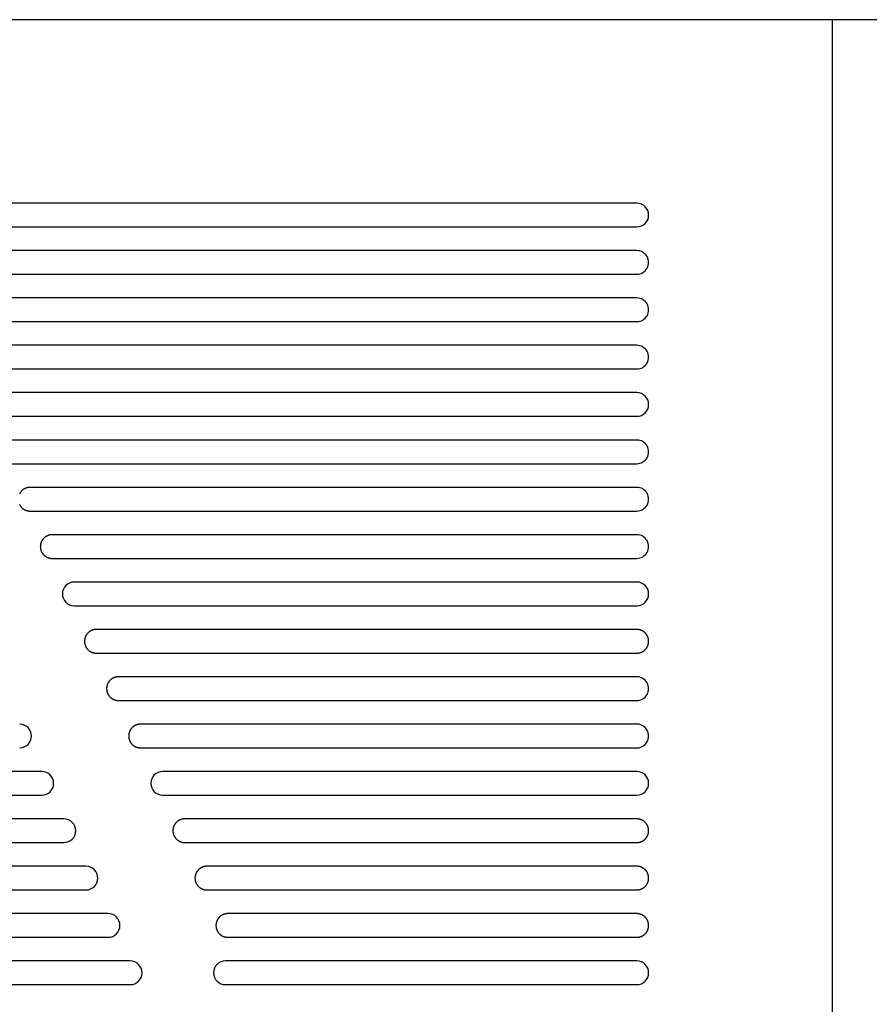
# Model space of a CAD drawing. Extents: x 11880 to 25577, y 6756 to 10446.
# Tile 22 of 87: x 13627 to 13699, y 8556 to 8640. Entities that reach past the tile are written whole.
import ezdxf

# ---------------------------------------------------------------- set-up
doc = ezdxf.new("R2010")
doc.units = 0
doc.header["$MEASUREMENT"] = 0
doc.layers.add('HAIRLINE', color=178, linetype='CONTINUOUS')

msp = doc.modelspace()

# ---------------------------------------------------------------- linework, layer by layer
at = {"layer": 'HAIRLINE'}
for p, q in [((13839.379, 8639.632), (13529.379, 8639.632)), ((13695.379, 8639.632), (13695.379, 8501.633)), ((13678.879, 8624.132), (13616.455, 8624.132)), ((13616.455, 8622.132), (13678.879, 8622.132)), ((13618.32, 8618.132), (13678.879, 8618.133)), ((13620.186, 8614.133), (13678.879, 8614.133)), ((13678.879, 8612.133), (13622.052, 8612.133)), ((13622.052, 8610.133), (13678.879, 8610.133)), ((13678.879, 8608.133), (13623.917, 8608.133)), ((13623.917, 8606.133), (13678.879, 8606.133)), ((13625.783, 8602.133), (13678.879, 8602.133)), ((13627.649, 8598.133), (13678.879, 8598.133)), ((13629.514, 8594.133), (13678.879, 8594.133)), ((13678.879, 8592.133), (13631.38, 8592.133)), ((13631.38, 8590.133), (13678.879, 8590.133)), ((13635.111, 8582.133), (13678.879, 8582.133)), ((13636.977, 8578.133), (13678.879, 8578.133)), ((13628.638, 8576.133), (13596.115, 8576.133)), ((13678.879, 8576.133), (13638.843, 8576.133)), ((13596.115, 8574.133), (13628.638, 8574.133)), ((13638.843, 8574.133), (13678.879, 8574.133)), ((13630.504, 8572.133), (13594.25, 8572.133)), ((13594.25, 8570.133), (13630.504, 8570.133)), ((13632.369, 8568.133), (13592.384, 8568.133)), ((13592.384, 8566.133), (13632.369, 8566.133)), ((13634.235, 8564.133), (13590.518, 8564.133)), ((13590.518, 8562.133), (13634.235, 8562.133)), ((13636.101, 8560.133), (13588.653, 8560.133)), ((13678.879, 8560.133), (13644.147, 8560.133)), ((13588.653, 8558.133), (13636.101, 8558.133)), ((13644.147, 8558.133), (13678.879, 8558.133))]:
    msp.add_line(p, q, dxfattribs=at)
for points in [[(13678.879, 8620.133), (13618.298, 8620.132)], [(13678.879, 8616.133), (13620.164, 8616.132)], [(13678.879, 8604.133), (13625.761, 8604.132)], [(13678.879, 8600.133), (13627.627, 8600.132), (13627.604, 8600.132), (13627.582, 8600.13), (13627.559, 8600.129), (13627.536, 8600.126), (13627.513, 8600.123), (13627.49, 8600.12), (13627.467, 8600.116), (13627.444, 8600.111), (13627.42, 8600.106), (13627.397, 8600.1), (13627.374, 8600.094), (13627.35, 8600.087), (13627.327, 8600.079), (13627.304, 8600.071), (13627.281, 8600.062), (13627.258, 8600.053), (13627.235, 8600.043), (13627.212, 8600.032), (13627.189, 8600.021), (13627.167, 8600.009), (13627.145, 8599.996), (13627.123, 8599.983), (13627.102, 8599.97), (13627.08, 8599.955), (13627.059, 8599.94), (13627.039, 8599.925), (13627.018, 8599.909), (13626.999, 8599.892), (13626.979, 8599.875), (13626.96, 8599.858), (13626.942, 8599.84), (13626.924, 8599.821), (13626.906, 8599.802), (13626.889, 8599.783), (13626.872, 8599.763), (13626.856, 8599.743), (13626.841, 8599.722), (13626.826, 8599.701), (13626.812, 8599.68), (13626.798, 8599.658), (13626.785, 8599.636), (13626.772, 8599.614), (13626.76, 8599.592)], [(13626.76, 8598.673), (13626.772, 8598.651), (13626.785, 8598.629), (13626.798, 8598.607), (13626.812, 8598.585), (13626.826, 8598.564), (13626.841, 8598.543), (13626.856, 8598.522), (13626.872, 8598.502), (13626.889, 8598.482), (13626.906, 8598.463), (13626.924, 8598.444), (13626.942, 8598.425), (13626.96, 8598.407), (13626.979, 8598.39), (13626.999, 8598.373), (13627.018, 8598.356), (13627.039, 8598.34), (13627.059, 8598.325), (13627.08, 8598.31), (13627.102, 8598.296), (13627.123, 8598.282), (13627.145, 8598.269), (13627.167, 8598.256), (13627.189, 8598.244), (13627.212, 8598.233), (13627.235, 8598.222), (13627.258, 8598.212), (13627.281, 8598.203), (13627.304, 8598.194), (13627.327, 8598.186), (13627.35, 8598.178), (13627.374, 8598.171), (13627.397, 8598.165), (13627.42, 8598.159), (13627.444, 8598.154), (13627.467, 8598.149), (13627.49, 8598.145), (13627.513, 8598.142), (13627.536, 8598.139), (13627.559, 8598.137), (13627.582, 8598.135), (13627.604, 8598.134), (13627.627, 8598.133), (13627.649, 8598.133)], [(13678.879, 8596.133), (13629.492, 8596.132), (13629.47, 8596.132), (13629.447, 8596.13), (13629.425, 8596.129), (13629.402, 8596.126), (13629.379, 8596.123), (13629.356, 8596.12), (13629.332, 8596.116), (13629.309, 8596.111), (13629.286, 8596.106), (13629.263, 8596.1), (13629.239, 8596.094), (13629.216, 8596.087), (13629.193, 8596.079), (13629.169, 8596.071), (13629.146, 8596.062), (13629.123, 8596.053), (13629.1, 8596.043), (13629.078, 8596.032), (13629.055, 8596.021), (13629.033, 8596.009), (13629.011, 8595.996), (13628.989, 8595.983), (13628.967, 8595.97), (13628.946, 8595.955), (13628.925, 8595.94), (13628.904, 8595.925), (13628.884, 8595.909), (13628.864, 8595.892), (13628.845, 8595.875), (13628.826, 8595.858), (13628.807, 8595.84), (13628.789, 8595.821), (13628.772, 8595.802), (13628.755, 8595.783), (13628.738, 8595.763), (13628.722, 8595.743), (13628.707, 8595.722), (13628.692, 8595.701), (13628.677, 8595.68), (13628.664, 8595.658), (13628.651, 8595.636), (13628.638, 8595.614), (13628.626, 8595.592), (13628.615, 8595.569), (13628.604, 8595.547), (13628.594, 8595.524), (13628.585, 8595.501), (13628.576, 8595.478), (13628.568, 8595.454), (13628.56, 8595.431), (13628.553, 8595.408), (13628.547, 8595.384), (13628.541, 8595.361), (13628.536, 8595.338), (13628.531, 8595.315), (13628.527, 8595.291), (13628.524, 8595.268), (13628.521, 8595.245), (13628.518, 8595.222), (13628.517, 8595.2), (13628.515, 8595.177), (13628.515, 8595.155), (13628.514, 8595.133), (13628.515, 8595.11), (13628.515, 8595.088), (13628.517, 8595.065), (13628.518, 8595.043), (13628.521, 8595.02), (13628.524, 8594.997), (13628.527, 8594.974), (13628.531, 8594.951), (13628.536, 8594.927), (13628.541, 8594.904), (13628.547, 8594.881), (13628.553, 8594.857), (13628.56, 8594.834), (13628.568, 8594.811), (13628.576, 8594.788), (13628.585, 8594.764), (13628.594, 8594.741), (13628.604, 8594.719), (13628.615, 8594.696), (13628.626, 8594.673), (13628.638, 8594.651), (13628.651, 8594.629), (13628.664, 8594.607), (13628.677, 8594.585), (13628.692, 8594.564), (13628.707, 8594.543), (13628.722, 8594.523), (13628.738, 8594.502), (13628.755, 8594.482), (13628.772, 8594.463), (13628.789, 8594.444), (13628.807, 8594.425), (13628.826, 8594.407), (13628.845, 8594.39), (13628.864, 8594.373), (13628.884, 8594.356), (13628.904, 8594.34), (13628.925, 8594.325), (13628.946, 8594.31), (13628.967, 8594.296), (13628.989, 8594.282), (13629.011, 8594.269), (13629.033, 8594.256), (13629.055, 8594.244), (13629.078, 8594.233), (13629.1, 8594.222), (13629.123, 8594.212), (13629.146, 8594.203), (13629.169, 8594.194), (13629.193, 8594.186), (13629.216, 8594.178), (13629.239, 8594.171), (13629.263, 8594.165), (13629.286, 8594.159), (13629.309, 8594.154), (13629.332, 8594.149), (13629.356, 8594.145), (13629.379, 8594.142), (13629.402, 8594.139), (13629.425, 8594.137), (13629.447, 8594.135), (13629.47, 8594.134), (13629.492, 8594.133), (13629.514, 8594.133)], [(13678.879, 8588.133), (13633.224, 8588.132), (13633.201, 8588.132), (13633.179, 8588.13), (13633.156, 8588.129), (13633.133, 8588.126), (13633.11, 8588.123), (13633.087, 8588.12), (13633.064, 8588.116), (13633.041, 8588.111), (13633.017, 8588.106), (13632.994, 8588.1), (13632.971, 8588.094), (13632.947, 8588.087), (13632.924, 8588.079), (13632.901, 8588.071), (13632.878, 8588.062), (13632.855, 8588.053), (13632.832, 8588.043), (13632.809, 8588.032), (13632.786, 8588.021), (13632.764, 8588.009), (13632.742, 8587.996), (13632.72, 8587.983), (13632.699, 8587.97), (13632.677, 8587.955), (13632.656, 8587.94), (13632.636, 8587.925), (13632.615, 8587.909), (13632.596, 8587.892), (13632.576, 8587.875), (13632.557, 8587.858), (13632.539, 8587.84), (13632.521, 8587.821), (13632.503, 8587.802), (13632.486, 8587.783), (13632.469, 8587.763), (13632.453, 8587.743), (13632.438, 8587.722), (13632.423, 8587.701), (13632.409, 8587.68), (13632.395, 8587.658), (13632.382, 8587.636), (13632.369, 8587.614), (13632.358, 8587.592), (13632.346, 8587.569), (13632.336, 8587.547), (13632.325, 8587.524), (13632.316, 8587.501), (13632.307, 8587.478), (13632.299, 8587.454), (13632.291, 8587.431), (13632.284, 8587.408), (13632.278, 8587.384), (13632.272, 8587.361), (13632.267, 8587.338), (13632.262, 8587.315), (13632.258, 8587.291), (13632.255, 8587.268), (13632.252, 8587.245), (13632.25, 8587.222), (13632.248, 8587.2), (13632.247, 8587.177), (13632.246, 8587.155), (13632.246, 8587.133), (13632.246, 8587.11), (13632.247, 8587.088), (13632.248, 8587.065), (13632.25, 8587.043), (13632.252, 8587.02), (13632.255, 8586.997), (13632.258, 8586.974), (13632.262, 8586.951), (13632.267, 8586.927), (13632.272, 8586.904), (13632.278, 8586.881), (13632.284, 8586.857), (13632.291, 8586.834), (13632.299, 8586.811), (13632.307, 8586.788), (13632.316, 8586.765), (13632.325, 8586.741), (13632.336, 8586.719), (13632.346, 8586.696), (13632.358, 8586.673), (13632.369, 8586.651), (13632.382, 8586.629), (13632.395, 8586.607), (13632.409, 8586.585), (13632.423, 8586.564), (13632.438, 8586.543), (13632.453, 8586.523), (13632.469, 8586.502), (13632.486, 8586.482), (13632.503, 8586.463), (13632.521, 8586.444), (13632.539, 8586.425), (13632.557, 8586.407), (13632.576, 8586.39), (13632.596, 8586.373), (13632.615, 8586.356), (13632.636, 8586.34), (13632.656, 8586.325), (13632.677, 8586.31), (13632.699, 8586.296), (13632.72, 8586.282), (13632.742, 8586.269), (13632.764, 8586.256), (13632.786, 8586.244), (13632.809, 8586.233), (13632.832, 8586.222), (13632.855, 8586.212), (13632.878, 8586.203), (13632.901, 8586.194), (13632.924, 8586.186), (13632.947, 8586.178), (13632.971, 8586.171), (13632.994, 8586.165), (13633.017, 8586.159), (13633.041, 8586.154), (13633.064, 8586.149), (13633.087, 8586.145), (13633.11, 8586.142), (13633.133, 8586.139), (13633.156, 8586.137), (13633.179, 8586.135), (13633.201, 8586.134), (13633.224, 8586.133), (13633.246, 8586.133)], [(13633.246, 8586.133), (13678.901, 8586.133), (13678.924, 8586.134), (13678.946, 8586.135), (13678.969, 8586.137), (13678.992, 8586.139), (13679.015, 8586.142), (13679.038, 8586.145), (13679.061, 8586.149), (13679.084, 8586.154), (13679.108, 8586.159), (13679.131, 8586.165), (13679.154, 8586.171), (13679.178, 8586.178), (13679.201, 8586.186), (13679.224, 8586.194), (13679.247, 8586.203), (13679.27, 8586.212), (13679.293, 8586.222), (13679.316, 8586.233), (13679.338, 8586.244), (13679.361, 8586.256), (13679.383, 8586.269), (13679.405, 8586.282), (13679.426, 8586.296), (13679.448, 8586.31), (13679.469, 8586.325), (13679.489, 8586.34), (13679.509, 8586.356), (13679.529, 8586.373), (13679.549, 8586.39), (13679.568, 8586.407), (13679.586, 8586.426), (13679.604, 8586.444), (13679.622, 8586.463), (13679.639, 8586.482), (13679.656, 8586.502), (13679.672, 8586.523), (13679.687, 8586.543), (13679.702, 8586.564), (13679.716, 8586.585), (13679.73, 8586.607), (13679.743, 8586.629), (13679.756, 8586.651), (13679.767, 8586.673), (13679.779, 8586.696), (13679.789, 8586.719), (13679.8, 8586.742), (13679.809, 8586.765), (13679.818, 8586.788), (13679.826, 8586.811), (13679.834, 8586.834), (13679.841, 8586.857), (13679.847, 8586.881), (13679.853, 8586.904), (13679.858, 8586.927), (13679.862, 8586.951), (13679.866, 8586.974), (13679.87, 8586.997), (13679.873, 8587.02), (13679.875, 8587.043), (13679.877, 8587.066), (13679.878, 8587.088), (13679.879, 8587.11), (13679.879, 8587.133), (13679.879, 8587.155), (13679.878, 8587.177), (13679.877, 8587.2), (13679.875, 8587.222), (13679.873, 8587.245), (13679.87, 8587.268), (13679.866, 8587.291), (13679.862, 8587.315), (13679.858, 8587.338), (13679.853, 8587.361), (13679.847, 8587.384), (13679.841, 8587.408), (13679.834, 8587.431), (13679.826, 8587.454), (13679.818, 8587.478), (13679.809, 8587.501), (13679.8, 8587.524), (13679.789, 8587.547), (13679.779, 8587.569), (13679.767, 8587.592), (13679.756, 8587.614), (13679.743, 8587.636), (13679.73, 8587.658), (13679.716, 8587.68), (13679.702, 8587.701), (13679.687, 8587.722), (13679.672, 8587.743), (13679.656, 8587.763), (13679.639, 8587.783), (13679.622, 8587.802), (13679.604, 8587.821), (13679.586, 8587.84), (13679.568, 8587.858), (13679.549, 8587.875), (13679.529, 8587.892), (13679.509, 8587.909), (13679.489, 8587.925), (13679.469, 8587.94), (13679.448, 8587.955), (13679.426, 8587.97), (13679.405, 8587.983), (13679.383, 8587.996), (13679.361, 8588.009), (13679.338, 8588.021), (13679.316, 8588.032), (13679.293, 8588.043), (13679.27, 8588.053), (13679.247, 8588.062), (13679.224, 8588.071), (13679.201, 8588.079), (13679.178, 8588.087), (13679.154, 8588.094), (13679.131, 8588.1), (13679.108, 8588.106), (13679.084, 8588.111), (13679.061, 8588.116), (13679.038, 8588.12), (13679.015, 8588.123), (13678.992, 8588.126), (13678.969, 8588.129), (13678.946, 8588.13), (13678.924, 8588.132), (13678.901, 8588.132), (13678.879, 8588.133)], [(13678.879, 8584.133), (13635.089, 8584.132), (13635.067, 8584.132), (13635.044, 8584.13), (13635.022, 8584.129), (13634.999, 8584.126), (13634.976, 8584.123), (13634.953, 8584.12), (13634.93, 8584.116), (13634.906, 8584.111), (13634.883, 8584.106), (13634.86, 8584.1), (13634.836, 8584.094), (13634.813, 8584.087), (13634.79, 8584.079), (13634.767, 8584.071), (13634.743, 8584.062), (13634.72, 8584.053), (13634.697, 8584.043), (13634.675, 8584.032), (13634.652, 8584.021), (13634.63, 8584.009), (13634.608, 8583.996), (13634.586, 8583.983), (13634.564, 8583.97), (13634.543, 8583.955), (13634.522, 8583.94), (13634.501, 8583.925), (13634.481, 8583.909), (13634.461, 8583.892), (13634.442, 8583.875), (13634.423, 8583.858), (13634.404, 8583.84), (13634.386, 8583.821), (13634.369, 8583.802), (13634.352, 8583.783), (13634.335, 8583.763), (13634.319, 8583.743), (13634.304, 8583.722), (13634.289, 8583.701), (13634.274, 8583.68), (13634.261, 8583.658), (13634.248, 8583.636), (13634.235, 8583.614), (13634.223, 8583.592), (13634.212, 8583.569), (13634.201, 8583.547), (13634.191, 8583.524), (13634.182, 8583.501), (13634.173, 8583.478), (13634.165, 8583.454), (13634.157, 8583.431), (13634.15, 8583.408), (13634.144, 8583.384), (13634.138, 8583.361), (13634.133, 8583.338), (13634.128, 8583.315), (13634.124, 8583.291), (13634.121, 8583.268), (13634.118, 8583.245), (13634.116, 8583.222), (13634.114, 8583.2), (13634.112, 8583.177), (13634.112, 8583.155), (13634.111, 8583.133), (13634.112, 8583.11), (13634.112, 8583.088), (13634.114, 8583.065), (13634.116, 8583.043), (13634.118, 8583.02), (13634.121, 8582.997), (13634.124, 8582.974), (13634.128, 8582.951), (13634.133, 8582.927), (13634.138, 8582.904), (13634.144, 8582.881), (13634.15, 8582.857), (13634.157, 8582.834), (13634.165, 8582.811), (13634.173, 8582.788), (13634.182, 8582.765), (13634.191, 8582.741), (13634.201, 8582.719), (13634.212, 8582.696), (13634.223, 8582.673), (13634.235, 8582.651), (13634.248, 8582.629), (13634.261, 8582.607), (13634.274, 8582.585), (13634.289, 8582.564), (13634.304, 8582.543), (13634.319, 8582.523), (13634.335, 8582.502), (13634.352, 8582.482), (13634.369, 8582.463), (13634.386, 8582.444), (13634.404, 8582.426), (13634.423, 8582.407), (13634.442, 8582.39), (13634.461, 8582.373), (13634.481, 8582.356), (13634.501, 8582.34), (13634.522, 8582.325), (13634.543, 8582.31), (13634.564, 8582.296), (13634.586, 8582.282), (13634.608, 8582.269), (13634.63, 8582.256), (13634.652, 8582.244), (13634.675, 8582.233), (13634.697, 8582.222), (13634.72, 8582.212), (13634.743, 8582.203), (13634.767, 8582.194), (13634.79, 8582.186), (13634.813, 8582.178), (13634.836, 8582.171), (13634.86, 8582.165), (13634.883, 8582.159), (13634.906, 8582.154), (13634.93, 8582.149), (13634.953, 8582.145), (13634.976, 8582.142), (13634.999, 8582.139), (13635.022, 8582.137), (13635.044, 8582.135), (13635.067, 8582.134), (13635.089, 8582.133), (13635.111, 8582.133)], [(13678.879, 8580.133), (13636.955, 8580.132), (13636.933, 8580.132), (13636.91, 8580.13), (13636.887, 8580.129), (13636.864, 8580.126), (13636.841, 8580.123), (13636.818, 8580.12), (13636.795, 8580.116), (13636.772, 8580.111), (13636.749, 8580.106), (13636.725, 8580.1), (13636.702, 8580.094), (13636.679, 8580.087), (13636.655, 8580.079), (13636.632, 8580.071), (13636.609, 8580.062), (13636.586, 8580.053), (13636.563, 8580.043), (13636.54, 8580.032), (13636.518, 8580.021), (13636.496, 8580.009), (13636.473, 8579.996), (13636.452, 8579.983), (13636.43, 8579.97), (13636.409, 8579.955), (13636.388, 8579.94), (13636.367, 8579.925), (13636.347, 8579.909), (13636.327, 8579.892), (13636.308, 8579.875), (13636.289, 8579.858), (13636.27, 8579.84), (13636.252, 8579.821), (13636.234, 8579.802), (13636.217, 8579.783), (13636.201, 8579.763), (13636.185, 8579.743), (13636.169, 8579.722), (13636.154, 8579.701), (13636.14, 8579.68), (13636.126, 8579.658), (13636.113, 8579.636), (13636.101, 8579.614), (13636.089, 8579.592), (13636.078, 8579.569), (13636.067, 8579.547), (13636.057, 8579.524), (13636.047, 8579.501), (13636.039, 8579.478), (13636.03, 8579.454), (13636.023, 8579.431), (13636.016, 8579.408), (13636.009, 8579.384), (13636.004, 8579.361), (13635.998, 8579.338), (13635.994, 8579.315), (13635.99, 8579.291), (13635.986, 8579.268), (13635.984, 8579.245), (13635.981, 8579.222), (13635.979, 8579.2), (13635.978, 8579.177), (13635.977, 8579.155), (13635.977, 8579.133), (13635.977, 8579.11), (13635.978, 8579.088), (13635.979, 8579.065), (13635.981, 8579.043), (13635.984, 8579.02), (13635.986, 8578.997), (13635.99, 8578.974), (13635.994, 8578.951), (13635.998, 8578.927), (13636.004, 8578.904), (13636.009, 8578.881), (13636.016, 8578.857), (13636.023, 8578.834), (13636.03, 8578.811), (13636.039, 8578.788), (13636.047, 8578.765), (13636.057, 8578.742), (13636.067, 8578.719), (13636.078, 8578.696), (13636.089, 8578.673), (13636.101, 8578.651), (13636.113, 8578.629), (13636.126, 8578.607), (13636.14, 8578.585), (13636.154, 8578.564), (13636.169, 8578.543), (13636.185, 8578.523), (13636.201, 8578.502), (13636.217, 8578.482), (13636.234, 8578.463), (13636.252, 8578.444), (13636.27, 8578.426), (13636.289, 8578.407), (13636.308, 8578.39), (13636.327, 8578.373), (13636.347, 8578.356), (13636.367, 8578.34), (13636.388, 8578.325), (13636.409, 8578.31), (13636.43, 8578.296), (13636.452, 8578.282), (13636.473, 8578.269), (13636.496, 8578.256), (13636.518, 8578.244), (13636.54, 8578.233), (13636.563, 8578.222), (13636.586, 8578.212), (13636.609, 8578.203), (13636.632, 8578.194), (13636.655, 8578.186), (13636.679, 8578.178), (13636.702, 8578.171), (13636.725, 8578.165), (13636.749, 8578.159), (13636.772, 8578.154), (13636.795, 8578.149), (13636.818, 8578.145), (13636.841, 8578.142), (13636.864, 8578.139), (13636.887, 8578.137), (13636.91, 8578.135), (13636.933, 8578.134), (13636.955, 8578.133), (13636.977, 8578.133)], [(13678.879, 8572.133), (13640.685, 8572.132), (13640.66, 8572.132), (13640.636, 8572.13), (13640.612, 8572.128), (13640.588, 8572.125), (13640.564, 8572.122), (13640.539, 8572.118), (13640.515, 8572.114), (13640.491, 8572.109), (13640.467, 8572.103), (13640.443, 8572.097), (13640.419, 8572.09), (13640.396, 8572.082), (13640.372, 8572.074), (13640.349, 8572.066), (13640.326, 8572.057), (13640.303, 8572.047), (13640.28, 8572.036), (13640.258, 8572.025), (13640.236, 8572.014), (13640.214, 8572.002), (13640.193, 8571.99), (13640.172, 8571.977), (13640.151, 8571.963), (13640.131, 8571.949), (13640.111, 8571.935), (13640.092, 8571.92), (13640.073, 8571.905), (13640.054, 8571.889), (13640.036, 8571.873), (13640.019, 8571.857), (13640.001, 8571.84), (13639.985, 8571.823), (13639.968, 8571.805), (13639.952, 8571.787), (13639.937, 8571.768), (13639.921, 8571.749), (13639.906, 8571.73), (13639.892, 8571.71), (13639.878, 8571.69), (13639.865, 8571.669), (13639.852, 8571.648), (13639.839, 8571.627), (13639.827, 8571.605), (13639.816, 8571.583), (13639.805, 8571.561), (13639.794, 8571.538), (13639.785, 8571.515), (13639.775, 8571.492), (13639.767, 8571.469), (13639.759, 8571.445), (13639.751, 8571.422), (13639.744, 8571.398), (13639.738, 8571.374), (13639.732, 8571.35), (13639.727, 8571.326), (13639.723, 8571.302), (13639.719, 8571.277), (13639.716, 8571.253), (13639.713, 8571.229), (13639.711, 8571.205), (13639.71, 8571.181), (13639.709, 8571.157), (13639.709, 8571.133), (13639.709, 8571.11), (13639.71, 8571.088), (13639.711, 8571.066), (13639.713, 8571.043), (13639.715, 8571.02), (13639.718, 8570.997), (13639.721, 8570.974), (13639.725, 8570.951), (13639.73, 8570.927), (13639.735, 8570.904), (13639.741, 8570.881), (13639.747, 8570.857), (13639.754, 8570.834), (13639.762, 8570.811), (13639.77, 8570.788), (13639.779, 8570.765), (13639.788, 8570.742), (13639.798, 8570.719), (13639.809, 8570.696), (13639.82, 8570.673), (13639.832, 8570.651), (13639.845, 8570.629), (13639.858, 8570.607), (13639.872, 8570.585), (13639.886, 8570.564), (13639.901, 8570.543), (13639.916, 8570.523), (13639.932, 8570.502), (13639.949, 8570.483), (13639.966, 8570.463), (13639.983, 8570.444), (13640.001, 8570.426), (13640.02, 8570.407), (13640.039, 8570.39), (13640.058, 8570.373), (13640.078, 8570.356), (13640.098, 8570.34), (13640.119, 8570.325), (13640.14, 8570.31), (13640.161, 8570.296), (13640.183, 8570.282), (13640.205, 8570.269), (13640.227, 8570.256), (13640.249, 8570.244), (13640.272, 8570.233), (13640.295, 8570.222), (13640.317, 8570.212), (13640.34, 8570.203), (13640.364, 8570.194), (13640.387, 8570.186), (13640.41, 8570.178), (13640.433, 8570.171), (13640.457, 8570.165), (13640.48, 8570.159), (13640.503, 8570.154), (13640.527, 8570.149), (13640.55, 8570.145), (13640.573, 8570.142), (13640.596, 8570.139), (13640.619, 8570.137), (13640.641, 8570.135), (13640.664, 8570.134), (13640.686, 8570.133), (13640.709, 8570.133)], [(13640.709, 8570.133), (13678.901, 8570.133), (13678.924, 8570.134), (13678.946, 8570.135), (13678.969, 8570.137), (13678.992, 8570.139), (13679.015, 8570.142), (13679.038, 8570.145), (13679.061, 8570.149), (13679.084, 8570.154), (13679.108, 8570.159), (13679.131, 8570.165), (13679.154, 8570.171), (13679.178, 8570.178), (13679.201, 8570.186), (13679.224, 8570.194), (13679.247, 8570.203), (13679.27, 8570.212), (13679.293, 8570.222), (13679.316, 8570.233), (13679.338, 8570.244), (13679.361, 8570.256), (13679.383, 8570.269), (13679.405, 8570.282), (13679.426, 8570.296), (13679.448, 8570.31), (13679.469, 8570.325), (13679.489, 8570.34), (13679.509, 8570.356), (13679.529, 8570.373), (13679.549, 8570.39), (13679.568, 8570.408), (13679.586, 8570.426), (13679.604, 8570.444), (13679.622, 8570.463), (13679.639, 8570.483), (13679.656, 8570.502), (13679.672, 8570.523), (13679.687, 8570.543), (13679.702, 8570.564), (13679.716, 8570.585), (13679.73, 8570.607), (13679.743, 8570.629), (13679.756, 8570.651), (13679.767, 8570.673), (13679.779, 8570.696), (13679.789, 8570.719), (13679.8, 8570.742), (13679.809, 8570.765), (13679.818, 8570.788), (13679.826, 8570.811), (13679.834, 8570.834), (13679.841, 8570.858), (13679.847, 8570.881), (13679.853, 8570.904), (13679.858, 8570.927), (13679.862, 8570.951), (13679.866, 8570.974), (13679.87, 8570.997), (13679.873, 8571.02), (13679.875, 8571.043), (13679.877, 8571.066), (13679.878, 8571.088), (13679.879, 8571.111), (13679.879, 8571.133), (13679.879, 8571.155), (13679.878, 8571.177), (13679.877, 8571.2), (13679.875, 8571.223), (13679.873, 8571.245), (13679.87, 8571.268), (13679.866, 8571.291), (13679.862, 8571.315), (13679.858, 8571.338), (13679.853, 8571.361), (13679.847, 8571.385), (13679.841, 8571.408), (13679.834, 8571.431), (13679.826, 8571.454), (13679.818, 8571.478), (13679.809, 8571.501), (13679.8, 8571.524), (13679.789, 8571.547), (13679.779, 8571.569), (13679.767, 8571.592), (13679.756, 8571.614), (13679.743, 8571.636), (13679.73, 8571.658), (13679.716, 8571.68), (13679.702, 8571.701), (13679.687, 8571.722), (13679.672, 8571.743), (13679.656, 8571.763), (13679.639, 8571.783), (13679.622, 8571.802), (13679.604, 8571.821), (13679.586, 8571.84), (13679.568, 8571.858), (13679.549, 8571.875), (13679.529, 8571.893), (13679.509, 8571.909), (13679.489, 8571.925), (13679.469, 8571.94), (13679.448, 8571.955), (13679.426, 8571.97), (13679.405, 8571.983), (13679.383, 8571.997), (13679.361, 8572.009), (13679.338, 8572.021), (13679.316, 8572.032), (13679.293, 8572.043), (13679.27, 8572.053), (13679.247, 8572.062), (13679.224, 8572.071), (13679.201, 8572.08), (13679.178, 8572.087), (13679.154, 8572.094), (13679.131, 8572.1), (13679.108, 8572.106), (13679.084, 8572.111), (13679.061, 8572.116), (13679.038, 8572.12), (13679.015, 8572.123), (13678.992, 8572.126), (13678.969, 8572.129), (13678.946, 8572.13), (13678.924, 8572.132), (13678.901, 8572.132), (13678.879, 8572.133)], [(13678.879, 8568.133), (13642.552, 8568.132), (13642.53, 8568.132), (13642.507, 8568.13), (13642.484, 8568.129), (13642.461, 8568.126), (13642.439, 8568.123), (13642.415, 8568.12), (13642.392, 8568.116), (13642.369, 8568.111), (13642.346, 8568.106), (13642.322, 8568.1), (13642.299, 8568.094), (13642.276, 8568.087), (13642.252, 8568.079), (13642.229, 8568.071), (13642.206, 8568.062), (13642.183, 8568.053), (13642.16, 8568.043), (13642.137, 8568.032), (13642.115, 8568.021), (13642.093, 8568.009), (13642.07, 8567.997), (13642.049, 8567.983), (13642.027, 8567.97), (13642.006, 8567.955), (13641.985, 8567.94), (13641.964, 8567.925), (13641.944, 8567.909), (13641.924, 8567.892), (13641.905, 8567.875), (13641.886, 8567.858), (13641.867, 8567.84), (13641.849, 8567.821), (13641.831, 8567.802), (13641.814, 8567.783), (13641.798, 8567.763), (13641.782, 8567.743), (13641.766, 8567.722), (13641.752, 8567.701), (13641.737, 8567.68), (13641.723, 8567.658), (13641.71, 8567.636), (13641.698, 8567.614), (13641.686, 8567.592), (13641.675, 8567.569), (13641.664, 8567.547), (13641.654, 8567.524), (13641.644, 8567.501), (13641.636, 8567.478), (13641.627, 8567.454), (13641.62, 8567.431), (13641.613, 8567.408), (13641.606, 8567.384), (13641.601, 8567.361), (13641.595, 8567.338), (13641.591, 8567.315), (13641.587, 8567.291), (13641.583, 8567.268), (13641.581, 8567.245), (13641.578, 8567.223), (13641.576, 8567.2), (13641.575, 8567.177), (13641.574, 8567.155), (13641.574, 8567.133), (13641.574, 8567.11), (13641.575, 8567.088), (13641.576, 8567.066), (13641.578, 8567.043), (13641.581, 8567.02), (13641.583, 8566.997), (13641.587, 8566.974), (13641.591, 8566.951), (13641.595, 8566.927), (13641.601, 8566.904), (13641.606, 8566.881), (13641.613, 8566.858), (13641.62, 8566.834), (13641.627, 8566.811), (13641.636, 8566.788), (13641.644, 8566.765), (13641.654, 8566.742), (13641.664, 8566.719), (13641.675, 8566.696), (13641.686, 8566.673), (13641.698, 8566.651), (13641.71, 8566.629), (13641.723, 8566.607), (13641.737, 8566.585), (13641.752, 8566.564), (13641.766, 8566.543), (13641.782, 8566.523), (13641.798, 8566.502), (13641.814, 8566.483), (13641.831, 8566.463), (13641.849, 8566.444), (13641.867, 8566.426), (13641.886, 8566.407), (13641.905, 8566.39), (13641.924, 8566.373), (13641.944, 8566.356), (13641.964, 8566.34), (13641.985, 8566.325), (13642.006, 8566.31), (13642.027, 8566.296), (13642.049, 8566.282), (13642.07, 8566.269), (13642.093, 8566.256), (13642.115, 8566.244), (13642.137, 8566.233), (13642.16, 8566.222), (13642.183, 8566.212), (13642.206, 8566.203), (13642.229, 8566.194), (13642.252, 8566.186), (13642.276, 8566.178), (13642.299, 8566.171), (13642.322, 8566.165), (13642.346, 8566.159), (13642.369, 8566.154), (13642.392, 8566.149), (13642.415, 8566.145), (13642.439, 8566.142), (13642.461, 8566.139), (13642.484, 8566.137), (13642.507, 8566.135), (13642.53, 8566.134), (13642.552, 8566.133), (13642.574, 8566.133)], [(13642.574, 8566.133), (13678.901, 8566.133), (13678.924, 8566.134), (13678.946, 8566.135), (13678.969, 8566.137), (13678.992, 8566.139), (13679.015, 8566.142), (13679.038, 8566.145), (13679.061, 8566.149), (13679.084, 8566.154), (13679.108, 8566.159), (13679.131, 8566.165), (13679.154, 8566.171), (13679.178, 8566.178), (13679.201, 8566.186), (13679.224, 8566.194), (13679.247, 8566.203), (13679.27, 8566.212), (13679.293, 8566.222), (13679.316, 8566.233), (13679.338, 8566.244), (13679.361, 8566.256), (13679.383, 8566.269), (13679.405, 8566.282), (13679.426, 8566.296), (13679.448, 8566.31), (13679.469, 8566.325), (13679.489, 8566.34), (13679.509, 8566.356), (13679.529, 8566.373), (13679.549, 8566.39), (13679.568, 8566.408), (13679.586, 8566.426), (13679.604, 8566.444), (13679.622, 8566.463), (13679.639, 8566.483), (13679.656, 8566.502), (13679.672, 8566.523), (13679.687, 8566.543), (13679.702, 8566.564), (13679.716, 8566.585), (13679.73, 8566.607), (13679.743, 8566.629), (13679.756, 8566.651), (13679.767, 8566.673), (13679.779, 8566.696), (13679.789, 8566.719), (13679.8, 8566.742), (13679.809, 8566.765), (13679.818, 8566.788), (13679.826, 8566.811), (13679.834, 8566.834), (13679.841, 8566.858), (13679.847, 8566.881), (13679.853, 8566.904), (13679.858, 8566.927), (13679.862, 8566.951), (13679.866, 8566.974), (13679.87, 8566.997), (13679.873, 8567.02), (13679.875, 8567.043), (13679.877, 8567.066), (13679.878, 8567.088), (13679.879, 8567.11), (13679.879, 8567.133), (13679.879, 8567.155), (13679.878, 8567.177), (13679.877, 8567.2), (13679.875, 8567.223), (13679.873, 8567.245), (13679.87, 8567.268), (13679.866, 8567.291), (13679.862, 8567.315), (13679.858, 8567.338), (13679.853, 8567.361), (13679.847, 8567.385), (13679.841, 8567.408), (13679.834, 8567.431), (13679.826, 8567.454), (13679.818, 8567.478), (13679.809, 8567.501), (13679.8, 8567.524), (13679.789, 8567.547), (13679.779, 8567.569), (13679.767, 8567.592), (13679.756, 8567.614), (13679.743, 8567.636), (13679.73, 8567.658), (13679.716, 8567.68), (13679.702, 8567.701), (13679.687, 8567.722), (13679.672, 8567.743), (13679.656, 8567.763), (13679.639, 8567.783), (13679.622, 8567.802), (13679.604, 8567.821), (13679.586, 8567.84), (13679.568, 8567.858), (13679.549, 8567.875), (13679.529, 8567.893), (13679.509, 8567.909), (13679.489, 8567.925), (13679.469, 8567.94), (13679.448, 8567.955), (13679.426, 8567.97), (13679.405, 8567.983), (13679.383, 8567.997), (13679.361, 8568.009), (13679.338, 8568.021), (13679.316, 8568.032), (13679.293, 8568.043), (13679.27, 8568.053), (13679.247, 8568.062), (13679.224, 8568.071), (13679.201, 8568.08), (13679.178, 8568.087), (13679.154, 8568.094), (13679.131, 8568.1), (13679.108, 8568.106), (13679.084, 8568.111), (13679.061, 8568.116), (13679.038, 8568.12), (13679.015, 8568.123), (13678.992, 8568.126), (13678.969, 8568.129), (13678.946, 8568.13), (13678.924, 8568.132), (13678.901, 8568.132), (13678.879, 8568.133)], [(13678.879, 8564.133), (13644.322, 8564.132), (13644.3, 8564.132), (13644.277, 8564.13), (13644.255, 8564.129), (13644.232, 8564.126), (13644.209, 8564.123), (13644.186, 8564.12), (13644.163, 8564.116), (13644.139, 8564.111), (13644.116, 8564.106), (13644.093, 8564.1), (13644.069, 8564.094), (13644.046, 8564.087), (13644.023, 8564.08), (13644, 8564.071), (13643.977, 8564.062), (13643.953, 8564.053), (13643.931, 8564.043), (13643.908, 8564.032), (13643.885, 8564.021), (13643.863, 8564.009), (13643.841, 8563.997), (13643.819, 8563.983), (13643.797, 8563.97), (13643.776, 8563.955), (13643.755, 8563.94), (13643.735, 8563.925), (13643.714, 8563.909), (13643.694, 8563.892), (13643.675, 8563.875), (13643.656, 8563.858), (13643.637, 8563.84), (13643.619, 8563.821), (13643.602, 8563.802), (13643.585, 8563.783), (13643.568, 8563.763), (13643.552, 8563.743), (13643.537, 8563.722), (13643.522, 8563.701), (13643.508, 8563.68), (13643.494, 8563.658), (13643.481, 8563.636), (13643.468, 8563.614), (13643.456, 8563.592), (13643.445, 8563.569), (13643.434, 8563.547), (13643.424, 8563.524), (13643.415, 8563.501), (13643.406, 8563.478), (13643.398, 8563.454), (13643.39, 8563.431), (13643.383, 8563.408), (13643.377, 8563.385), (13643.371, 8563.361), (13643.366, 8563.338), (13643.361, 8563.315), (13643.357, 8563.291), (13643.354, 8563.268), (13643.351, 8563.245), (13643.349, 8563.223), (13643.347, 8563.2), (13643.346, 8563.177), (13643.345, 8563.155), (13643.345, 8563.133), (13643.345, 8563.11), (13643.346, 8563.088), (13643.347, 8563.066), (13643.349, 8563.043), (13643.351, 8563.02), (13643.354, 8562.997), (13643.357, 8562.974), (13643.361, 8562.951), (13643.366, 8562.927), (13643.371, 8562.904), (13643.377, 8562.881), (13643.383, 8562.858), (13643.39, 8562.834), (13643.398, 8562.811), (13643.406, 8562.788), (13643.415, 8562.765), (13643.424, 8562.742), (13643.434, 8562.719), (13643.445, 8562.696), (13643.456, 8562.673), (13643.468, 8562.651), (13643.481, 8562.629), (13643.494, 8562.607), (13643.508, 8562.585), (13643.522, 8562.564), (13643.537, 8562.543), (13643.552, 8562.523), (13643.568, 8562.502), (13643.585, 8562.483), (13643.602, 8562.463), (13643.619, 8562.444), (13643.637, 8562.426), (13643.656, 8562.408), (13643.675, 8562.39), (13643.694, 8562.373), (13643.714, 8562.356), (13643.735, 8562.34), (13643.755, 8562.325), (13643.776, 8562.31), (13643.797, 8562.296), (13643.819, 8562.282), (13643.841, 8562.269), (13643.863, 8562.256), (13643.885, 8562.244), (13643.908, 8562.233), (13643.931, 8562.222), (13643.953, 8562.212), (13643.977, 8562.203), (13644, 8562.194), (13644.023, 8562.186), (13644.046, 8562.178), (13644.069, 8562.171), (13644.093, 8562.165), (13644.116, 8562.159), (13644.139, 8562.154), (13644.163, 8562.149), (13644.186, 8562.145), (13644.209, 8562.142), (13644.232, 8562.139), (13644.255, 8562.137), (13644.277, 8562.135), (13644.3, 8562.134), (13644.322, 8562.133), (13644.345, 8562.133)], [(13644.345, 8562.133), (13678.901, 8562.133), (13678.924, 8562.134), (13678.946, 8562.135), (13678.969, 8562.137), (13678.992, 8562.139), (13679.015, 8562.142), (13679.038, 8562.145), (13679.061, 8562.149), (13679.084, 8562.154), (13679.108, 8562.159), (13679.131, 8562.165), (13679.154, 8562.171), (13679.178, 8562.178), (13679.201, 8562.186), (13679.224, 8562.194), (13679.247, 8562.203), (13679.27, 8562.212), (13679.293, 8562.222), (13679.316, 8562.233), (13679.338, 8562.244), (13679.361, 8562.256), (13679.383, 8562.269), (13679.405, 8562.282), (13679.426, 8562.296), (13679.448, 8562.31), (13679.469, 8562.325), (13679.489, 8562.34), (13679.509, 8562.356), (13679.529, 8562.373), (13679.549, 8562.39), (13679.568, 8562.408), (13679.586, 8562.426), (13679.604, 8562.444), (13679.622, 8562.463), (13679.639, 8562.483), (13679.656, 8562.502), (13679.672, 8562.523), (13679.687, 8562.543), (13679.702, 8562.564), (13679.716, 8562.585), (13679.73, 8562.607), (13679.743, 8562.629), (13679.756, 8562.651), (13679.767, 8562.673), (13679.779, 8562.696), (13679.789, 8562.719), (13679.8, 8562.742), (13679.809, 8562.765), (13679.818, 8562.788), (13679.826, 8562.811), (13679.834, 8562.834), (13679.841, 8562.858), (13679.847, 8562.881), (13679.853, 8562.904), (13679.858, 8562.927), (13679.862, 8562.951), (13679.866, 8562.974), (13679.87, 8562.997), (13679.873, 8563.02), (13679.875, 8563.043), (13679.877, 8563.066), (13679.878, 8563.088), (13679.879, 8563.11), (13679.879, 8563.133), (13679.879, 8563.155), (13679.878, 8563.177), (13679.877, 8563.2), (13679.875, 8563.223), (13679.873, 8563.245), (13679.87, 8563.268), (13679.866, 8563.291), (13679.862, 8563.315), (13679.858, 8563.338), (13679.853, 8563.361), (13679.847, 8563.385), (13679.841, 8563.408), (13679.834, 8563.431), (13679.826, 8563.454), (13679.818, 8563.478), (13679.809, 8563.501), (13679.8, 8563.524), (13679.789, 8563.547), (13679.779, 8563.569), (13679.767, 8563.592), (13679.756, 8563.614), (13679.743, 8563.636), (13679.73, 8563.658), (13679.716, 8563.68), (13679.702, 8563.701), (13679.687, 8563.722), (13679.672, 8563.743), (13679.656, 8563.763), (13679.639, 8563.783), (13679.622, 8563.802), (13679.604, 8563.821), (13679.586, 8563.84), (13679.568, 8563.858), (13679.549, 8563.875), (13679.529, 8563.893), (13679.509, 8563.909), (13679.489, 8563.925), (13679.469, 8563.94), (13679.448, 8563.955), (13679.426, 8563.97), (13679.405, 8563.983), (13679.383, 8563.997), (13679.361, 8564.009), (13679.338, 8564.021), (13679.316, 8564.032), (13679.293, 8564.043), (13679.27, 8564.053), (13679.247, 8564.062), (13679.224, 8564.071), (13679.201, 8564.08), (13679.178, 8564.087), (13679.154, 8564.094), (13679.131, 8564.1), (13679.108, 8564.106), (13679.084, 8564.111), (13679.061, 8564.116), (13679.038, 8564.12), (13679.015, 8564.123), (13678.992, 8564.126), (13678.969, 8564.129), (13678.946, 8564.13), (13678.924, 8564.132), (13678.901, 8564.132), (13678.879, 8564.133)]]:
    msp.add_lwpolyline(points, dxfattribs=at)
for centre, start, end in [((13678.879, 8623.132), 270, 90), ((13678.879, 8619.133), 269.99996, 90.00004), ((13678.879, 8615.133), 269.99998, 90.00002), ((13678.879, 8611.133), 269.99999, 90.00001), ((13678.879, 8607.133), 270, 90), ((13678.879, 8603.133), 269.99996, 90.00004), ((13678.879, 8599.133), 269.99997, 90.00003), ((13678.879, 8595.133), 269.99999, 90.00001), ((13631.38, 8591.133), 90, 270), ((13678.879, 8591.133), 270, 90), ((13678.879, 8583.133), 269.99997, 90.00003), ((13626.772, 8579.133), 270, 90), ((13678.879, 8579.133), 269.99998, 90.00002), ((13628.638, 8575.133), 270, 90), ((13638.843, 8575.133), 90, 270), ((13678.879, 8575.133), 270, 90), ((13630.504, 8571.133), 270, 90), ((13632.369, 8567.133), 270, 90), ((13634.235, 8563.133), 270, 90), ((13636.101, 8559.133), 270, 90), ((13644.147, 8559.133), 90, 270), ((13678.879, 8559.133), 270, 90)]:
    msp.add_arc(centre, 1, start, end, dxfattribs=at)

doc.saveas('drawing.dxf')
